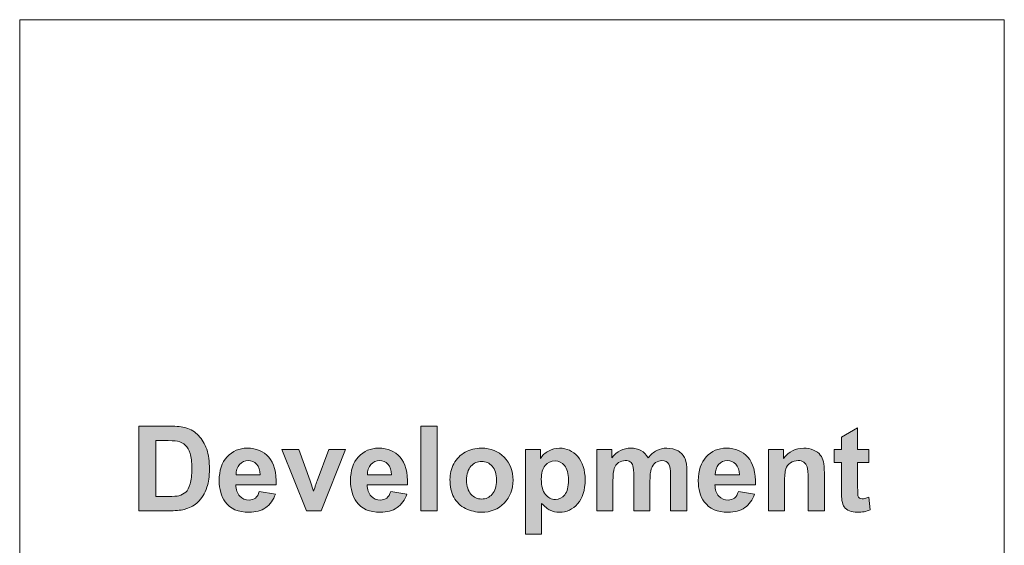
# Model space of a CAD drawing. Header units: millimetres. Extents: x 4 to 594, y -297 to -6.
# Tile 134 of 134: x 547 to 594, y -31 to -6. Entities that reach past the tile are written whole.
import ezdxf

# ---------------------------------------------------------------- set-up
doc = ezdxf.new("R2010")
doc.units = ezdxf.units.MM
doc.header["$MEASUREMENT"] = 0
doc.layers.add('Layer 1', color=7, linetype='Continuous', lineweight=0)

# ---------------------------------------------------------------- blocks, each defined once
blk = doc.blocks.new('Block_11')
at = {"layer": 'Layer 1', "true_color": 0x010101, "transparency": 33554687}
h = blk.add_hatch(color=18, dxfattribs=at)
edge = h.paths.add_edge_path()
edge.add_spline(control_points=[(553.83, -25.888), (553.83, -25.888), (553.83, -28.563), (553.83, -28.563), (553.83, -28.563), (554.437, -28.563), (554.437, -28.563), (554.663, -28.563), (554.827, -28.55), (554.928, -28.525), (555.06, -28.492), (555.169, -28.435), (555.256, -28.356), (555.343, -28.277), (555.414, -28.147), (555.468, -27.967), (555.524, -27.786), (555.551, -27.539), (555.551, -27.226), (555.551, -26.914), (555.524, -26.675), (555.468, -26.508), (555.414, -26.34), (555.337, -26.21), (555.238, -26.116), (555.139, -26.023), (555.014, -25.959), (554.862, -25.926), (554.749, -25.901), (554.526, -25.888), (554.195, -25.888), (554.195, -25.888), (553.83, -25.888), (553.83, -25.888)], knot_values=[0, 0, 0, 0, 1, 1, 1, 2, 2, 2, 3, 3, 3, 4, 4, 4, 5, 5, 5, 6, 6, 6, 7, 7, 7, 8, 8, 8, 9, 9, 9, 10, 10, 10, 11, 11, 11, 11], degree=3, periodic=0)
edge = h.paths.add_edge_path()
edge.add_spline(control_points=[(553.011, -25.205), (553.011, -25.205), (554.5, -25.205), (554.5, -25.205), (554.835, -25.205), (555.091, -25.23), (555.267, -25.282), (555.503, -25.352), (555.706, -25.476), (555.875, -25.654), (556.044, -25.832), (556.172, -26.05), (556.261, -26.309), (556.348, -26.567), (556.392, -26.886), (556.392, -27.264), (556.392, -27.597), (556.351, -27.883), (556.268, -28.124), (556.167, -28.418), (556.024, -28.656), (555.836, -28.838), (555.695, -28.976), (555.504, -29.083), (555.264, -29.16), (555.085, -29.218), (554.845, -29.246), (554.544, -29.246), (554.544, -29.246), (553.011, -29.246), (553.011, -29.246), (553.011, -29.246), (553.011, -25.205), (553.011, -25.205), (553.011, -25.205), (553.011, -25.205), (553.011, -25.205)], knot_values=[0, 0, 0, 0, 1, 1, 1, 2, 2, 2, 3, 3, 3, 4, 4, 4, 5, 5, 5, 6, 6, 6, 7, 7, 7, 8, 8, 8, 9, 9, 9, 10, 10, 10, 11, 11, 11, 12, 12, 12, 12], degree=3, periodic=0)
blk.add_hatch(color=18, dxfattribs=at).paths.add_polyline_path([(566.499, -29.246), (566.499, -25.205), (567.273, -25.205), (567.273, -29.246)])
h = blk.add_hatch(color=18, dxfattribs=at)
edge = h.paths.add_edge_path()
edge.add_spline(control_points=[(587.907, -26.317), (587.907, -26.317), (587.907, -26.932), (587.907, -26.932), (587.907, -26.932), (587.376, -26.932), (587.376, -26.932), (587.376, -26.932), (587.376, -28.118), (587.376, -28.118), (587.376, -28.359), (587.381, -28.499), (587.391, -28.539), (587.402, -28.578), (587.424, -28.611), (587.461, -28.637), (587.497, -28.663), (587.54, -28.676), (587.592, -28.676), (587.664, -28.676), (587.768, -28.652), (587.904, -28.602), (587.904, -28.602), (587.969, -29.204), (587.969, -29.204), (587.789, -29.281), (587.586, -29.319), (587.358, -29.319), (587.219, -29.319), (587.094, -29.296), (586.982, -29.249), (586.87, -29.202), (586.788, -29.141), (586.736, -29.066), (586.684, -28.991), (586.648, -28.891), (586.627, -28.763), (586.611, -28.672), (586.603, -28.49), (586.603, -28.214), (586.603, -28.214), (586.603, -26.932), (586.603, -26.932), (586.603, -26.932), (586.247, -26.932), (586.247, -26.932), (586.247, -26.932), (586.247, -26.317), (586.247, -26.317), (586.247, -26.317), (586.603, -26.317), (586.603, -26.317), (586.603, -26.317), (586.603, -25.735), (586.603, -25.735), (586.603, -25.735), (587.376, -25.278), (587.376, -25.278), (587.376, -25.278), (587.376, -26.317), (587.376, -26.317), (587.376, -26.317), (587.907, -26.317), (587.907, -26.317)], knot_values=[0, 0, 0, 0, 1, 1, 1, 2, 2, 2, 3, 3, 3, 4, 4, 4, 5, 5, 5, 6, 6, 6, 7, 7, 7, 8, 8, 8, 9, 9, 9, 10, 10, 10, 11, 11, 11, 12, 12, 12, 13, 13, 13, 14, 14, 14, 15, 15, 15, 16, 16, 16, 17, 17, 17, 18, 18, 18, 19, 19, 19, 20, 20, 20, 21, 21, 21, 21], degree=3, periodic=0)
h = blk.add_hatch(color=18, dxfattribs=at)
edge = h.paths.add_edge_path()
edge.add_spline(control_points=[(558.82, -27.536), (558.815, -27.311), (558.757, -27.14), (558.647, -27.023), (558.537, -26.906), (558.404, -26.847), (558.246, -26.847), (558.077, -26.847), (557.938, -26.909), (557.828, -27.033), (557.718, -27.156), (557.664, -27.324), (557.666, -27.536), (557.666, -27.536), (558.82, -27.536), (558.82, -27.536)], knot_values=[0, 0, 0, 0, 1, 1, 1, 2, 2, 2, 3, 3, 3, 4, 4, 4, 5, 5, 5, 5], degree=3, periodic=0)
edge = h.paths.add_edge_path()
edge.add_spline(control_points=[(558.775, -28.32), (558.775, -28.32), (559.548, -28.45), (559.548, -28.45), (559.45, -28.733), (559.293, -28.949), (559.079, -29.097), (558.865, -29.245), (558.596, -29.319), (558.276, -29.319), (557.767, -29.319), (557.389, -29.153), (557.146, -28.82), (556.953, -28.553), (556.856, -28.216), (556.856, -27.809), (556.856, -27.323), (556.983, -26.942), (557.236, -26.668), (557.489, -26.392), (557.81, -26.255), (558.198, -26.255), (558.632, -26.255), (558.976, -26.398), (559.228, -26.686), (559.479, -26.974), (559.599, -27.415), (559.588, -28.01), (559.588, -28.01), (557.652, -28.01), (557.652, -28.01), (557.658, -28.239), (557.72, -28.418), (557.839, -28.546), (557.958, -28.674), (558.106, -28.738), (558.283, -28.738), (558.405, -28.738), (558.506, -28.705), (558.588, -28.639), (558.671, -28.574), (558.733, -28.467), (558.775, -28.32), (558.775, -28.32), (558.775, -28.32), (558.775, -28.32)], knot_values=[0, 0, 0, 0, 1, 1, 1, 2, 2, 2, 3, 3, 3, 4, 4, 4, 5, 5, 5, 6, 6, 6, 7, 7, 7, 8, 8, 8, 9, 9, 9, 10, 10, 10, 11, 11, 11, 12, 12, 12, 13, 13, 13, 14, 14, 14, 15, 15, 15, 15], degree=3, periodic=0)
h = blk.add_hatch(color=18, dxfattribs=at)
edge = h.paths.add_edge_path()
edge.add_spline(control_points=[(561.026, -29.246), (561.026, -29.246), (559.846, -26.317), (559.846, -26.317), (559.846, -26.317), (560.658, -26.317), (560.658, -26.317), (560.658, -26.317), (561.21, -27.812), (561.21, -27.812), (561.21, -27.812), (561.37, -28.311), (561.37, -28.311), (561.412, -28.184), (561.439, -28.1), (561.45, -28.06), (561.476, -27.977), (561.503, -27.894), (561.533, -27.812), (561.533, -27.812), (562.092, -26.317), (562.092, -26.317), (562.092, -26.317), (562.888, -26.317), (562.888, -26.317), (562.888, -26.317), (561.724, -29.246), (561.724, -29.246), (561.724, -29.246), (561.026, -29.246), (561.026, -29.246)], knot_values=[0, 0, 0, 0, 1, 1, 1, 2, 2, 2, 3, 3, 3, 4, 4, 4, 5, 5, 5, 6, 6, 6, 7, 7, 7, 8, 8, 8, 9, 9, 9, 10, 10, 10, 10], degree=3, periodic=0)
h = blk.add_hatch(color=18, dxfattribs=at)
edge = h.paths.add_edge_path()
edge.add_spline(control_points=[(565.099, -27.536), (565.093, -27.311), (565.036, -27.14), (564.926, -27.023), (564.816, -26.906), (564.682, -26.847), (564.524, -26.847), (564.356, -26.847), (564.216, -26.909), (564.106, -27.033), (563.996, -27.156), (563.943, -27.324), (563.944, -27.536), (563.944, -27.536), (565.099, -27.536), (565.099, -27.536)], knot_values=[0, 0, 0, 0, 1, 1, 1, 2, 2, 2, 3, 3, 3, 4, 4, 4, 5, 5, 5, 5], degree=3, periodic=0)
edge = h.paths.add_edge_path()
edge.add_spline(control_points=[(565.054, -28.32), (565.054, -28.32), (565.827, -28.45), (565.827, -28.45), (565.728, -28.733), (565.571, -28.949), (565.357, -29.097), (565.143, -29.245), (564.875, -29.319), (564.554, -29.319), (564.045, -29.319), (563.668, -29.153), (563.424, -28.82), (563.231, -28.553), (563.134, -28.216), (563.134, -27.809), (563.134, -27.323), (563.261, -26.942), (563.515, -26.668), (563.768, -26.392), (564.088, -26.255), (564.476, -26.255), (564.911, -26.255), (565.254, -26.398), (565.506, -26.686), (565.757, -26.974), (565.878, -27.415), (565.866, -28.01), (565.866, -28.01), (563.93, -28.01), (563.93, -28.01), (563.936, -28.239), (563.998, -28.418), (564.118, -28.546), (564.236, -28.674), (564.385, -28.738), (564.562, -28.738), (564.683, -28.738), (564.785, -28.705), (564.866, -28.639), (564.949, -28.574), (565.011, -28.467), (565.054, -28.32), (565.054, -28.32), (565.054, -28.32), (565.054, -28.32)], knot_values=[0, 0, 0, 0, 1, 1, 1, 2, 2, 2, 3, 3, 3, 4, 4, 4, 5, 5, 5, 6, 6, 6, 7, 7, 7, 8, 8, 8, 9, 9, 9, 10, 10, 10, 11, 11, 11, 12, 12, 12, 13, 13, 13, 14, 14, 14, 15, 15, 15, 15], degree=3, periodic=0)
h = blk.add_hatch(color=18, dxfattribs=at)
edge = h.paths.add_edge_path()
edge.add_spline(control_points=[(568.683, -27.787), (568.683, -28.078), (568.752, -28.301), (568.889, -28.455), (569.027, -28.61), (569.197, -28.687), (569.399, -28.687), (569.6, -28.687), (569.769, -28.61), (569.906, -28.455), (570.042, -28.301), (570.111, -28.076), (570.111, -27.781), (570.111, -27.494), (570.042, -27.273), (569.906, -27.119), (569.769, -26.964), (569.6, -26.887), (569.399, -26.887), (569.197, -26.887), (569.027, -26.964), (568.889, -27.119), (568.752, -27.273), (568.683, -27.496), (568.683, -27.787)], knot_values=[0, 0, 0, 0, 1, 1, 1, 2, 2, 2, 3, 3, 3, 4, 4, 4, 5, 5, 5, 6, 6, 6, 7, 7, 7, 8, 8, 8, 8], degree=3, periodic=0)
edge = h.paths.add_edge_path()
edge.add_spline(control_points=[(567.887, -27.746), (567.887, -27.488), (567.95, -27.239), (568.077, -26.998), (568.204, -26.756), (568.384, -26.573), (568.616, -26.446), (568.848, -26.319), (569.107, -26.255), (569.394, -26.255), (569.837, -26.255), (570.199, -26.398), (570.483, -26.686), (570.766, -26.975), (570.907, -27.338), (570.907, -27.779), (570.907, -28.223), (570.764, -28.59), (570.479, -28.882), (570.193, -29.174), (569.833, -29.319), (569.4, -29.319), (569.132, -29.319), (568.876, -29.258), (568.632, -29.137), (568.389, -29.016), (568.204, -28.838), (568.077, -28.603), (567.95, -28.368), (567.887, -28.082), (567.887, -27.746), (567.887, -27.746), (567.887, -27.746), (567.887, -27.746)], knot_values=[0, 0, 0, 0, 1, 1, 1, 2, 2, 2, 3, 3, 3, 4, 4, 4, 5, 5, 5, 6, 6, 6, 7, 7, 7, 8, 8, 8, 9, 9, 9, 10, 10, 10, 11, 11, 11, 11], degree=3, periodic=0)
h = blk.add_hatch(color=18, dxfattribs=at)
edge = h.paths.add_edge_path()
edge.add_spline(control_points=[(572.255, -27.736), (572.255, -28.066), (572.32, -28.31), (572.451, -28.468), (572.58, -28.625), (572.739, -28.704), (572.926, -28.704), (573.105, -28.704), (573.255, -28.632), (573.374, -28.487), (573.494, -28.342), (573.553, -28.105), (573.553, -27.775), (573.553, -27.466), (573.492, -27.238), (573.369, -27.088), (573.246, -26.938), (573.094, -26.864), (572.912, -26.864), (572.723, -26.864), (572.566, -26.937), (572.442, -27.084), (572.317, -27.231), (572.255, -27.448), (572.255, -27.736)], knot_values=[0, 0, 0, 0, 1, 1, 1, 2, 2, 2, 3, 3, 3, 4, 4, 4, 5, 5, 5, 6, 6, 6, 7, 7, 7, 8, 8, 8, 8], degree=3, periodic=0)
edge = h.paths.add_edge_path()
edge.add_spline(control_points=[(571.493, -26.317), (571.493, -26.317), (572.215, -26.317), (572.215, -26.317), (572.215, -26.317), (572.215, -26.747), (572.215, -26.747), (572.309, -26.6), (572.435, -26.481), (572.595, -26.39), (572.755, -26.3), (572.933, -26.255), (573.128, -26.255), (573.467, -26.255), (573.756, -26.388), (573.993, -26.655), (574.23, -26.922), (574.349, -27.294), (574.349, -27.77), (574.349, -28.26), (574.229, -28.64), (573.991, -28.912), (573.752, -29.184), (573.462, -29.319), (573.121, -29.319), (572.959, -29.319), (572.813, -29.287), (572.681, -29.223), (572.55, -29.159), (572.411, -29.048), (572.266, -28.892), (572.266, -28.892), (572.266, -30.358), (572.266, -30.358), (572.266, -30.358), (571.493, -30.358), (571.493, -30.358), (571.493, -30.358), (571.493, -26.317), (571.493, -26.317), (571.493, -26.317), (571.493, -26.317), (571.493, -26.317)], knot_values=[0, 0, 0, 0, 1, 1, 1, 2, 2, 2, 3, 3, 3, 4, 4, 4, 5, 5, 5, 6, 6, 6, 7, 7, 7, 8, 8, 8, 9, 9, 9, 10, 10, 10, 11, 11, 11, 12, 12, 12, 13, 13, 13, 14, 14, 14, 14], degree=3, periodic=0)
h = blk.add_hatch(color=18, dxfattribs=at)
edge = h.paths.add_edge_path()
edge.add_spline(control_points=[(574.907, -26.317), (574.907, -26.317), (575.618, -26.317), (575.618, -26.317), (575.618, -26.317), (575.618, -26.717), (575.618, -26.717), (575.873, -26.409), (576.177, -26.255), (576.53, -26.255), (576.717, -26.255), (576.88, -26.293), (577.017, -26.37), (577.155, -26.447), (577.268, -26.564), (577.356, -26.72), (577.484, -26.564), (577.624, -26.447), (577.772, -26.37), (577.921, -26.293), (578.08, -26.255), (578.249, -26.255), (578.464, -26.255), (578.645, -26.298), (578.795, -26.385), (578.943, -26.473), (579.054, -26.601), (579.128, -26.77), (579.181, -26.894), (579.208, -27.096), (579.208, -27.376), (579.208, -27.376), (579.208, -29.246), (579.208, -29.246), (579.208, -29.246), (578.435, -29.246), (578.435, -29.246), (578.435, -29.246), (578.435, -27.574), (578.435, -27.574), (578.435, -27.284), (578.408, -27.096), (578.355, -27.013), (578.283, -26.903), (578.172, -26.847), (578.023, -26.847), (577.915, -26.847), (577.813, -26.88), (577.717, -26.946), (577.622, -27.013), (577.552, -27.11), (577.51, -27.237), (577.467, -27.365), (577.447, -27.566), (577.447, -27.842), (577.447, -27.842), (577.447, -29.246), (577.447, -29.246), (577.447, -29.246), (576.674, -29.246), (576.674, -29.246), (576.674, -29.246), (576.674, -27.643), (576.674, -27.643), (576.674, -27.359), (576.659, -27.175), (576.632, -27.093), (576.605, -27.01), (576.562, -26.948), (576.504, -26.907), (576.447, -26.867), (576.368, -26.847), (576.269, -26.847), (576.15, -26.847), (576.042, -26.879), (575.947, -26.943), (575.851, -27.008), (575.784, -27.1), (575.742, -27.222), (575.701, -27.343), (575.68, -27.544), (575.68, -27.825), (575.68, -27.825), (575.68, -29.246), (575.68, -29.246), (575.68, -29.246), (574.907, -29.246), (574.907, -29.246), (574.907, -29.246), (574.907, -26.317), (574.907, -26.317)], knot_values=[0, 0, 0, 0, 1, 1, 1, 2, 2, 2, 3, 3, 3, 4, 4, 4, 5, 5, 5, 6, 6, 6, 7, 7, 7, 8, 8, 8, 9, 9, 9, 10, 10, 10, 11, 11, 11, 12, 12, 12, 13, 13, 13, 14, 14, 14, 15, 15, 15, 16, 16, 16, 17, 17, 17, 18, 18, 18, 19, 19, 19, 20, 20, 20, 21, 21, 21, 22, 22, 22, 23, 23, 23, 24, 24, 24, 25, 25, 25, 26, 26, 26, 27, 27, 27, 28, 28, 28, 29, 29, 29, 30, 30, 30, 30], degree=3, periodic=0)
h = blk.add_hatch(color=18, dxfattribs=at)
edge = h.paths.add_edge_path()
edge.add_spline(control_points=[(581.721, -27.536), (581.715, -27.311), (581.657, -27.14), (581.547, -27.023), (581.437, -26.906), (581.304, -26.847), (581.146, -26.847), (580.977, -26.847), (580.838, -26.909), (580.728, -27.033), (580.618, -27.156), (580.564, -27.324), (580.566, -27.536), (580.566, -27.536), (581.721, -27.536), (581.721, -27.536)], knot_values=[0, 0, 0, 0, 1, 1, 1, 2, 2, 2, 3, 3, 3, 4, 4, 4, 5, 5, 5, 5], degree=3, periodic=0)
edge = h.paths.add_edge_path()
edge.add_spline(control_points=[(581.675, -28.32), (581.675, -28.32), (582.449, -28.45), (582.449, -28.45), (582.35, -28.733), (582.193, -28.949), (581.979, -29.097), (581.765, -29.245), (581.497, -29.319), (581.176, -29.319), (580.667, -29.319), (580.29, -29.153), (580.046, -28.82), (579.853, -28.553), (579.756, -28.216), (579.756, -27.809), (579.756, -27.323), (579.883, -26.942), (580.136, -26.668), (580.389, -26.392), (580.71, -26.255), (581.098, -26.255), (581.532, -26.255), (581.876, -26.398), (582.128, -26.686), (582.379, -26.974), (582.499, -27.415), (582.488, -28.01), (582.488, -28.01), (580.552, -28.01), (580.552, -28.01), (580.558, -28.239), (580.62, -28.418), (580.739, -28.546), (580.858, -28.674), (581.007, -28.738), (581.183, -28.738), (581.305, -28.738), (581.406, -28.705), (581.488, -28.639), (581.571, -28.574), (581.633, -28.467), (581.675, -28.32), (581.675, -28.32), (581.675, -28.32), (581.675, -28.32)], knot_values=[0, 0, 0, 0, 1, 1, 1, 2, 2, 2, 3, 3, 3, 4, 4, 4, 5, 5, 5, 6, 6, 6, 7, 7, 7, 8, 8, 8, 9, 9, 9, 10, 10, 10, 11, 11, 11, 12, 12, 12, 13, 13, 13, 14, 14, 14, 15, 15, 15, 15], degree=3, periodic=0)
h = blk.add_hatch(color=18, dxfattribs=at)
edge = h.paths.add_edge_path()
edge.add_spline(control_points=[(585.785, -29.246), (585.785, -29.246), (585.012, -29.246), (585.012, -29.246), (585.012, -29.246), (585.012, -27.753), (585.012, -27.753), (585.012, -27.437), (584.995, -27.233), (584.962, -27.141), (584.928, -27.048), (584.875, -26.976), (584.8, -26.924), (584.724, -26.873), (584.634, -26.847), (584.529, -26.847), (584.393, -26.847), (584.272, -26.884), (584.165, -26.957), (584.056, -27.031), (583.983, -27.128), (583.943, -27.249), (583.903, -27.37), (583.883, -27.594), (583.883, -27.921), (583.883, -27.921), (583.883, -29.246), (583.883, -29.246), (583.883, -29.246), (583.11, -29.246), (583.11, -29.246), (583.11, -29.246), (583.11, -26.317), (583.11, -26.317), (583.11, -26.317), (583.827, -26.317), (583.827, -26.317), (583.827, -26.317), (583.827, -26.747), (583.827, -26.747), (584.084, -26.418), (584.406, -26.255), (584.797, -26.255), (584.968, -26.255), (585.125, -26.286), (585.267, -26.347), (585.41, -26.409), (585.517, -26.487), (585.59, -26.582), (585.663, -26.678), (585.714, -26.786), (585.742, -26.907), (585.771, -27.029), (585.785, -27.202), (585.785, -27.428), (585.785, -27.428), (585.785, -29.246), (585.785, -29.246)], knot_values=[0, 0, 0, 0, 1, 1, 1, 2, 2, 2, 3, 3, 3, 4, 4, 4, 5, 5, 5, 6, 6, 6, 7, 7, 7, 8, 8, 8, 9, 9, 9, 10, 10, 10, 11, 11, 11, 12, 12, 12, 13, 13, 13, 14, 14, 14, 15, 15, 15, 16, 16, 16, 17, 17, 17, 18, 18, 18, 19, 19, 19, 19], degree=3, periodic=0)
at = {"layer": 'Layer 1'}
blk.add_lwpolyline([(566.499, -29.246), (566.499, -25.205), (567.273, -25.205), (567.273, -29.246)], close=True, dxfattribs=at)
at = {"layer": 'Layer 1', "color": 240, "lineweight": 0, "true_color": 0xed2224}
blk.add_open_spline([(547.321, -5.775), (547.321, -5.775), (594.386, -5.775), (594.386, -5.775), (594.386, -5.775), (594.386, -185.775), (594.386, -185.775), (594.386, -185.775), (567.321, -185.775), (567.321, -185.775)], degree=3, knots=[0, 0, 0, 0, 1, 1, 1, 2, 2, 2, 3, 3, 3, 3], dxfattribs=at)
blk.add_open_spline([(547.321, -5.775), (547.321, -5.775), (547.321, -73.775), (547.321, -73.775)], degree=3, dxfattribs=at)
at = {"layer": 'Layer 1'}
for points, knots in [([(553.011, -25.205), (553.011, -25.205), (554.5, -25.205), (554.5, -25.205), (554.835, -25.205), (555.091, -25.23), (555.267, -25.282), (555.503, -25.352), (555.706, -25.476), (555.875, -25.654), (556.044, -25.832), (556.172, -26.05), (556.261, -26.309), (556.348, -26.567), (556.392, -26.886), (556.392, -27.264), (556.392, -27.597), (556.351, -27.883), (556.268, -28.124), (556.167, -28.418), (556.024, -28.656), (555.836, -28.838), (555.695, -28.976), (555.504, -29.083), (555.264, -29.16), (555.085, -29.218), (554.845, -29.246), (554.544, -29.246), (554.544, -29.246), (553.011, -29.246), (553.011, -29.246), (553.011, -29.246), (553.011, -25.205), (553.011, -25.205), (553.011, -25.205), (553.011, -25.205), (553.011, -25.205)], [0, 0, 0, 0, 1, 1, 1, 2, 2, 2, 3, 3, 3, 4, 4, 4, 5, 5, 5, 6, 6, 6, 7, 7, 7, 8, 8, 8, 9, 9, 9, 10, 10, 10, 11, 11, 11, 12, 12, 12, 12]), ([(587.907, -26.317), (587.907, -26.317), (587.907, -26.932), (587.907, -26.932), (587.907, -26.932), (587.376, -26.932), (587.376, -26.932), (587.376, -26.932), (587.376, -28.118), (587.376, -28.118), (587.376, -28.359), (587.381, -28.499), (587.391, -28.539), (587.402, -28.578), (587.424, -28.611), (587.461, -28.637), (587.497, -28.663), (587.54, -28.676), (587.592, -28.676), (587.664, -28.676), (587.768, -28.652), (587.904, -28.602), (587.904, -28.602), (587.969, -29.204), (587.969, -29.204), (587.789, -29.281), (587.586, -29.319), (587.358, -29.319), (587.219, -29.319), (587.094, -29.296), (586.982, -29.249), (586.87, -29.202), (586.788, -29.141), (586.736, -29.066), (586.684, -28.991), (586.648, -28.891), (586.627, -28.763), (586.611, -28.672), (586.603, -28.49), (586.603, -28.214), (586.603, -28.214), (586.603, -26.932), (586.603, -26.932), (586.603, -26.932), (586.247, -26.932), (586.247, -26.932), (586.247, -26.932), (586.247, -26.317), (586.247, -26.317), (586.247, -26.317), (586.603, -26.317), (586.603, -26.317), (586.603, -26.317), (586.603, -25.735), (586.603, -25.735), (586.603, -25.735), (587.376, -25.278), (587.376, -25.278), (587.376, -25.278), (587.376, -26.317), (587.376, -26.317), (587.376, -26.317), (587.907, -26.317), (587.907, -26.317)], [0, 0, 0, 0, 1, 1, 1, 2, 2, 2, 3, 3, 3, 4, 4, 4, 5, 5, 5, 6, 6, 6, 7, 7, 7, 8, 8, 8, 9, 9, 9, 10, 10, 10, 11, 11, 11, 12, 12, 12, 13, 13, 13, 14, 14, 14, 15, 15, 15, 16, 16, 16, 17, 17, 17, 18, 18, 18, 19, 19, 19, 20, 20, 20, 21, 21, 21, 21]), ([(553.83, -25.888), (553.83, -25.888), (553.83, -28.563), (553.83, -28.563), (553.83, -28.563), (554.437, -28.563), (554.437, -28.563), (554.663, -28.563), (554.827, -28.55), (554.928, -28.525), (555.06, -28.492), (555.169, -28.435), (555.256, -28.356), (555.343, -28.277), (555.414, -28.147), (555.468, -27.967), (555.524, -27.786), (555.551, -27.539), (555.551, -27.226), (555.551, -26.914), (555.524, -26.675), (555.468, -26.508), (555.414, -26.34), (555.337, -26.21), (555.238, -26.116), (555.139, -26.023), (555.014, -25.959), (554.862, -25.926), (554.749, -25.901), (554.526, -25.888), (554.195, -25.888), (554.195, -25.888), (553.83, -25.888), (553.83, -25.888)], [0, 0, 0, 0, 1, 1, 1, 2, 2, 2, 3, 3, 3, 4, 4, 4, 5, 5, 5, 6, 6, 6, 7, 7, 7, 8, 8, 8, 9, 9, 9, 10, 10, 10, 11, 11, 11, 11]), ([(558.775, -28.32), (558.775, -28.32), (559.548, -28.45), (559.548, -28.45), (559.45, -28.733), (559.293, -28.949), (559.079, -29.097), (558.865, -29.245), (558.596, -29.319), (558.276, -29.319), (557.767, -29.319), (557.389, -29.153), (557.146, -28.82), (556.953, -28.553), (556.856, -28.216), (556.856, -27.809), (556.856, -27.323), (556.983, -26.942), (557.236, -26.668), (557.489, -26.392), (557.81, -26.255), (558.198, -26.255), (558.632, -26.255), (558.976, -26.398), (559.228, -26.686), (559.479, -26.974), (559.599, -27.415), (559.588, -28.01), (559.588, -28.01), (557.652, -28.01), (557.652, -28.01), (557.658, -28.239), (557.72, -28.418), (557.839, -28.546), (557.958, -28.674), (558.106, -28.738), (558.283, -28.738), (558.405, -28.738), (558.506, -28.705), (558.588, -28.639), (558.671, -28.574), (558.733, -28.467), (558.775, -28.32), (558.775, -28.32), (558.775, -28.32), (558.775, -28.32)], [0, 0, 0, 0, 1, 1, 1, 2, 2, 2, 3, 3, 3, 4, 4, 4, 5, 5, 5, 6, 6, 6, 7, 7, 7, 8, 8, 8, 9, 9, 9, 10, 10, 10, 11, 11, 11, 12, 12, 12, 13, 13, 13, 14, 14, 14, 15, 15, 15, 15]), ([(561.026, -29.246), (561.026, -29.246), (559.846, -26.317), (559.846, -26.317), (559.846, -26.317), (560.658, -26.317), (560.658, -26.317), (560.658, -26.317), (561.21, -27.812), (561.21, -27.812), (561.21, -27.812), (561.37, -28.311), (561.37, -28.311), (561.412, -28.184), (561.439, -28.1), (561.45, -28.06), (561.476, -27.977), (561.503, -27.894), (561.533, -27.812), (561.533, -27.812), (562.092, -26.317), (562.092, -26.317), (562.092, -26.317), (562.888, -26.317), (562.888, -26.317), (562.888, -26.317), (561.724, -29.246), (561.724, -29.246), (561.724, -29.246), (561.026, -29.246), (561.026, -29.246)], [0, 0, 0, 0, 1, 1, 1, 2, 2, 2, 3, 3, 3, 4, 4, 4, 5, 5, 5, 6, 6, 6, 7, 7, 7, 8, 8, 8, 9, 9, 9, 10, 10, 10, 10]), ([(565.054, -28.32), (565.054, -28.32), (565.827, -28.45), (565.827, -28.45), (565.728, -28.733), (565.571, -28.949), (565.357, -29.097), (565.143, -29.245), (564.875, -29.319), (564.554, -29.319), (564.045, -29.319), (563.668, -29.153), (563.424, -28.82), (563.231, -28.553), (563.134, -28.216), (563.134, -27.809), (563.134, -27.323), (563.261, -26.942), (563.515, -26.668), (563.768, -26.392), (564.088, -26.255), (564.476, -26.255), (564.911, -26.255), (565.254, -26.398), (565.506, -26.686), (565.757, -26.974), (565.878, -27.415), (565.866, -28.01), (565.866, -28.01), (563.93, -28.01), (563.93, -28.01), (563.936, -28.239), (563.998, -28.418), (564.118, -28.546), (564.236, -28.674), (564.385, -28.738), (564.562, -28.738), (564.683, -28.738), (564.785, -28.705), (564.866, -28.639), (564.949, -28.574), (565.011, -28.467), (565.054, -28.32), (565.054, -28.32), (565.054, -28.32), (565.054, -28.32)], [0, 0, 0, 0, 1, 1, 1, 2, 2, 2, 3, 3, 3, 4, 4, 4, 5, 5, 5, 6, 6, 6, 7, 7, 7, 8, 8, 8, 9, 9, 9, 10, 10, 10, 11, 11, 11, 12, 12, 12, 13, 13, 13, 14, 14, 14, 15, 15, 15, 15]), ([(567.887, -27.746), (567.887, -27.488), (567.95, -27.239), (568.077, -26.998), (568.204, -26.756), (568.384, -26.573), (568.616, -26.446), (568.848, -26.319), (569.107, -26.255), (569.394, -26.255), (569.837, -26.255), (570.199, -26.398), (570.483, -26.686), (570.766, -26.975), (570.907, -27.338), (570.907, -27.779), (570.907, -28.223), (570.764, -28.59), (570.479, -28.882), (570.193, -29.174), (569.833, -29.319), (569.4, -29.319), (569.132, -29.319), (568.876, -29.258), (568.632, -29.137), (568.389, -29.016), (568.204, -28.838), (568.077, -28.603), (567.95, -28.368), (567.887, -28.082), (567.887, -27.746), (567.887, -27.746), (567.887, -27.746), (567.887, -27.746)], [0, 0, 0, 0, 1, 1, 1, 2, 2, 2, 3, 3, 3, 4, 4, 4, 5, 5, 5, 6, 6, 6, 7, 7, 7, 8, 8, 8, 9, 9, 9, 10, 10, 10, 11, 11, 11, 11]), ([(571.493, -26.317), (571.493, -26.317), (572.215, -26.317), (572.215, -26.317), (572.215, -26.317), (572.215, -26.747), (572.215, -26.747), (572.309, -26.6), (572.435, -26.481), (572.595, -26.39), (572.755, -26.3), (572.933, -26.255), (573.128, -26.255), (573.467, -26.255), (573.756, -26.388), (573.993, -26.655), (574.23, -26.922), (574.349, -27.294), (574.349, -27.77), (574.349, -28.26), (574.229, -28.64), (573.991, -28.912), (573.752, -29.184), (573.462, -29.319), (573.121, -29.319), (572.959, -29.319), (572.813, -29.287), (572.681, -29.223), (572.55, -29.159), (572.411, -29.048), (572.266, -28.892), (572.266, -28.892), (572.266, -30.358), (572.266, -30.358), (572.266, -30.358), (571.493, -30.358), (571.493, -30.358), (571.493, -30.358), (571.493, -26.317), (571.493, -26.317), (571.493, -26.317), (571.493, -26.317), (571.493, -26.317)], [0, 0, 0, 0, 1, 1, 1, 2, 2, 2, 3, 3, 3, 4, 4, 4, 5, 5, 5, 6, 6, 6, 7, 7, 7, 8, 8, 8, 9, 9, 9, 10, 10, 10, 11, 11, 11, 12, 12, 12, 13, 13, 13, 14, 14, 14, 14]), ([(574.907, -26.317), (574.907, -26.317), (575.618, -26.317), (575.618, -26.317), (575.618, -26.317), (575.618, -26.717), (575.618, -26.717), (575.873, -26.409), (576.177, -26.255), (576.53, -26.255), (576.717, -26.255), (576.88, -26.293), (577.017, -26.37), (577.155, -26.447), (577.268, -26.564), (577.356, -26.72), (577.484, -26.564), (577.624, -26.447), (577.772, -26.37), (577.921, -26.293), (578.08, -26.255), (578.249, -26.255), (578.464, -26.255), (578.645, -26.298), (578.795, -26.385), (578.943, -26.473), (579.054, -26.601), (579.128, -26.77), (579.181, -26.894), (579.208, -27.096), (579.208, -27.376), (579.208, -27.376), (579.208, -29.246), (579.208, -29.246), (579.208, -29.246), (578.435, -29.246), (578.435, -29.246), (578.435, -29.246), (578.435, -27.574), (578.435, -27.574), (578.435, -27.284), (578.408, -27.096), (578.355, -27.013), (578.283, -26.903), (578.172, -26.847), (578.023, -26.847), (577.915, -26.847), (577.813, -26.88), (577.717, -26.946), (577.622, -27.013), (577.552, -27.11), (577.51, -27.237), (577.467, -27.365), (577.447, -27.566), (577.447, -27.842), (577.447, -27.842), (577.447, -29.246), (577.447, -29.246), (577.447, -29.246), (576.674, -29.246), (576.674, -29.246), (576.674, -29.246), (576.674, -27.643), (576.674, -27.643), (576.674, -27.359), (576.659, -27.175), (576.632, -27.093), (576.605, -27.01), (576.562, -26.948), (576.504, -26.907), (576.447, -26.867), (576.368, -26.847), (576.269, -26.847), (576.15, -26.847), (576.042, -26.879), (575.947, -26.943), (575.851, -27.008), (575.784, -27.1), (575.742, -27.222), (575.701, -27.343), (575.68, -27.544), (575.68, -27.825), (575.68, -27.825), (575.68, -29.246), (575.68, -29.246), (575.68, -29.246), (574.907, -29.246), (574.907, -29.246), (574.907, -29.246), (574.907, -26.317), (574.907, -26.317)], [0, 0, 0, 0, 1, 1, 1, 2, 2, 2, 3, 3, 3, 4, 4, 4, 5, 5, 5, 6, 6, 6, 7, 7, 7, 8, 8, 8, 9, 9, 9, 10, 10, 10, 11, 11, 11, 12, 12, 12, 13, 13, 13, 14, 14, 14, 15, 15, 15, 16, 16, 16, 17, 17, 17, 18, 18, 18, 19, 19, 19, 20, 20, 20, 21, 21, 21, 22, 22, 22, 23, 23, 23, 24, 24, 24, 25, 25, 25, 26, 26, 26, 27, 27, 27, 28, 28, 28, 29, 29, 29, 30, 30, 30, 30]), ([(581.675, -28.32), (581.675, -28.32), (582.449, -28.45), (582.449, -28.45), (582.35, -28.733), (582.193, -28.949), (581.979, -29.097), (581.765, -29.245), (581.497, -29.319), (581.176, -29.319), (580.667, -29.319), (580.29, -29.153), (580.046, -28.82), (579.853, -28.553), (579.756, -28.216), (579.756, -27.809), (579.756, -27.323), (579.883, -26.942), (580.136, -26.668), (580.389, -26.392), (580.71, -26.255), (581.098, -26.255), (581.532, -26.255), (581.876, -26.398), (582.128, -26.686), (582.379, -26.974), (582.499, -27.415), (582.488, -28.01), (582.488, -28.01), (580.552, -28.01), (580.552, -28.01), (580.558, -28.239), (580.62, -28.418), (580.739, -28.546), (580.858, -28.674), (581.007, -28.738), (581.183, -28.738), (581.305, -28.738), (581.406, -28.705), (581.488, -28.639), (581.571, -28.574), (581.633, -28.467), (581.675, -28.32), (581.675, -28.32), (581.675, -28.32), (581.675, -28.32)], [0, 0, 0, 0, 1, 1, 1, 2, 2, 2, 3, 3, 3, 4, 4, 4, 5, 5, 5, 6, 6, 6, 7, 7, 7, 8, 8, 8, 9, 9, 9, 10, 10, 10, 11, 11, 11, 12, 12, 12, 13, 13, 13, 14, 14, 14, 15, 15, 15, 15]), ([(585.785, -29.246), (585.785, -29.246), (585.012, -29.246), (585.012, -29.246), (585.012, -29.246), (585.012, -27.753), (585.012, -27.753), (585.012, -27.437), (584.995, -27.233), (584.962, -27.141), (584.928, -27.048), (584.875, -26.976), (584.8, -26.924), (584.724, -26.873), (584.634, -26.847), (584.529, -26.847), (584.393, -26.847), (584.272, -26.884), (584.165, -26.957), (584.056, -27.031), (583.983, -27.128), (583.943, -27.249), (583.903, -27.37), (583.883, -27.594), (583.883, -27.921), (583.883, -27.921), (583.883, -29.246), (583.883, -29.246), (583.883, -29.246), (583.11, -29.246), (583.11, -29.246), (583.11, -29.246), (583.11, -26.317), (583.11, -26.317), (583.11, -26.317), (583.827, -26.317), (583.827, -26.317), (583.827, -26.317), (583.827, -26.747), (583.827, -26.747), (584.084, -26.418), (584.406, -26.255), (584.797, -26.255), (584.968, -26.255), (585.125, -26.286), (585.267, -26.347), (585.41, -26.409), (585.517, -26.487), (585.59, -26.582), (585.663, -26.678), (585.714, -26.786), (585.742, -26.907), (585.771, -27.029), (585.785, -27.202), (585.785, -27.428), (585.785, -27.428), (585.785, -29.246), (585.785, -29.246)], [0, 0, 0, 0, 1, 1, 1, 2, 2, 2, 3, 3, 3, 4, 4, 4, 5, 5, 5, 6, 6, 6, 7, 7, 7, 8, 8, 8, 9, 9, 9, 10, 10, 10, 11, 11, 11, 12, 12, 12, 13, 13, 13, 14, 14, 14, 15, 15, 15, 16, 16, 16, 17, 17, 17, 18, 18, 18, 19, 19, 19, 19]), ([(558.82, -27.536), (558.815, -27.311), (558.757, -27.14), (558.647, -27.023), (558.537, -26.906), (558.404, -26.847), (558.246, -26.847), (558.077, -26.847), (557.938, -26.909), (557.828, -27.033), (557.718, -27.156), (557.664, -27.324), (557.666, -27.536), (557.666, -27.536), (558.82, -27.536), (558.82, -27.536)], [0, 0, 0, 0, 1, 1, 1, 2, 2, 2, 3, 3, 3, 4, 4, 4, 5, 5, 5, 5]), ([(565.099, -27.536), (565.093, -27.311), (565.036, -27.14), (564.926, -27.023), (564.816, -26.906), (564.682, -26.847), (564.524, -26.847), (564.356, -26.847), (564.216, -26.909), (564.106, -27.033), (563.996, -27.156), (563.943, -27.324), (563.944, -27.536), (563.944, -27.536), (565.099, -27.536), (565.099, -27.536)], [0, 0, 0, 0, 1, 1, 1, 2, 2, 2, 3, 3, 3, 4, 4, 4, 5, 5, 5, 5]), ([(568.683, -27.787), (568.683, -28.078), (568.752, -28.301), (568.889, -28.455), (569.027, -28.61), (569.197, -28.687), (569.399, -28.687), (569.6, -28.687), (569.769, -28.61), (569.906, -28.455), (570.042, -28.301), (570.111, -28.076), (570.111, -27.781), (570.111, -27.494), (570.042, -27.273), (569.906, -27.119), (569.769, -26.964), (569.6, -26.887), (569.399, -26.887), (569.197, -26.887), (569.027, -26.964), (568.889, -27.119), (568.752, -27.273), (568.683, -27.496), (568.683, -27.787)], [0, 0, 0, 0, 1, 1, 1, 2, 2, 2, 3, 3, 3, 4, 4, 4, 5, 5, 5, 6, 6, 6, 7, 7, 7, 8, 8, 8, 8]), ([(572.255, -27.736), (572.255, -28.066), (572.32, -28.31), (572.451, -28.468), (572.58, -28.625), (572.739, -28.704), (572.926, -28.704), (573.105, -28.704), (573.255, -28.632), (573.374, -28.487), (573.494, -28.342), (573.553, -28.105), (573.553, -27.775), (573.553, -27.466), (573.492, -27.238), (573.369, -27.088), (573.246, -26.938), (573.094, -26.864), (572.912, -26.864), (572.723, -26.864), (572.566, -26.937), (572.442, -27.084), (572.317, -27.231), (572.255, -27.448), (572.255, -27.736)], [0, 0, 0, 0, 1, 1, 1, 2, 2, 2, 3, 3, 3, 4, 4, 4, 5, 5, 5, 6, 6, 6, 7, 7, 7, 8, 8, 8, 8]), ([(581.721, -27.536), (581.715, -27.311), (581.657, -27.14), (581.547, -27.023), (581.437, -26.906), (581.304, -26.847), (581.146, -26.847), (580.977, -26.847), (580.838, -26.909), (580.728, -27.033), (580.618, -27.156), (580.564, -27.324), (580.566, -27.536), (580.566, -27.536), (581.721, -27.536), (581.721, -27.536)], [0, 0, 0, 0, 1, 1, 1, 2, 2, 2, 3, 3, 3, 4, 4, 4, 5, 5, 5, 5])]:
    blk.add_open_spline(points, degree=3, knots=knots, dxfattribs=at)
blk = doc.blocks.new('Block_0')
at = {"layer": 'Layer 1'}
blk.add_blockref('Block_11', (0, 0), dxfattribs=at)

msp = doc.modelspace()

# ---------------------------------------------------------------- block references
at = {"layer": 'Layer 1'}
msp.add_blockref('Block_0', (0, 0), dxfattribs=at)

doc.saveas('drawing.dxf')
